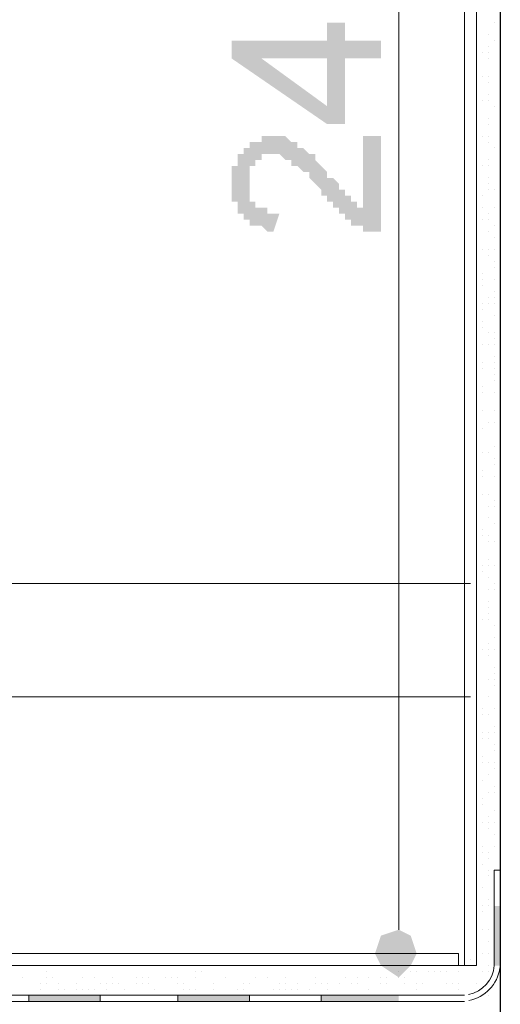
# Model space of a CAD drawing. Header units: metres. Extents: x 5.7 to 89.8, y 4 to 63.5.
# Tile 129 of 256: x 33.467 to 34.242, y 30.995 to 32.584. Entities that reach past the tile are written whole.
import ezdxf

# ---------------------------------------------------------------- set-up
doc = ezdxf.new("R2010")
doc.units = ezdxf.units.M
doc.header["$MEASUREMENT"] = 0
for name, color, linetype in [('PDF17_dim', 7, 'Continuous'), ('PDF17_furn', 7, 'Continuous'), ('PDF17_hatch-borshi', 7, 'Continuous'), ('PDF17_kaff', 7, 'Continuous'), ('PDF17_wall', 7, 'Continuous')]:
    doc.layers.add(name, color=color, linetype=linetype)

msp = doc.modelspace()

# ---------------------------------------------------------------- hatches: boundary and pattern name
at = {"layer": 'PDF17_dim', "transparency": 33554559}
h = msp.add_hatch(color=256, dxfattribs=at)
h.paths.add_polyline_path([(34.0495, 32.5214), (33.9917, 32.5214), (33.9917, 32.4154), (33.9628, 32.4154), (33.8087, 32.5214), (33.8087, 32.5502), (33.9628, 32.5502), (33.9628, 32.5791), (33.9917, 32.5791), (33.9917, 32.5502), (34.0495, 32.5502)], flags=0)
h.paths.add_polyline_path([(33.9628, 32.5214), (33.8569, 32.5214), (33.9628, 32.4443)], flags=0)
msp.add_hatch(color=256, dxfattribs=at).paths.add_polyline_path([(34.0206, 32.3961), (34.0495, 32.3961), (34.0495, 32.242), (34.0399, 32.242), (34.0399, 32.242), (34.0399, 32.242), (34.0302, 32.242), (34.0302, 32.242), (34.0302, 32.242), (34.0302, 32.242), (34.0206, 32.242), (34.0206, 32.242), (34.0206, 32.242), (34.0206, 32.2517), (34.011, 32.2517), (34.011, 32.2517), (34.011, 32.2517), (34.0013, 32.2517), (34.0013, 32.2517), (34.0013, 32.2613), (34.0013, 32.2613), (33.9917, 32.2613), (33.9917, 32.2613), (33.9917, 32.2613), (33.9917, 32.2709), (33.9917, 32.2709), (33.9821, 32.2709), (33.9821, 32.2709), (33.9821, 32.2709), (33.9821, 32.2806), (33.9725, 32.2806), (33.9725, 32.2806), (33.9725, 32.2806), (33.9725, 32.2902), (33.9628, 32.2902), (33.9628, 32.2902), (33.9628, 32.2998), (33.9628, 32.2998), (33.9532, 32.2998), (33.9532, 32.3095), (33.9532, 32.3095), (33.9532, 32.3095), (33.9436, 32.3191), (33.9436, 32.3191), (33.9436, 32.3191), (33.9339, 32.3287), (33.9339, 32.3287), (33.9339, 32.3287), (33.9339, 32.3287), (33.9339, 32.3384), (33.9243, 32.3384), (33.9243, 32.3384), (33.9243, 32.3384), (33.9243, 32.3384), (33.9147, 32.348), (33.9147, 32.348), (33.9147, 32.348), (33.9147, 32.348), (33.9147, 32.348), (33.905, 32.348), (33.905, 32.3576), (33.905, 32.3576), (33.8954, 32.3576), (33.8954, 32.3576), (33.8954, 32.3576), (33.8954, 32.3576), (33.8858, 32.3673), (33.8858, 32.3673), (33.8858, 32.3673), (33.8761, 32.3673), (33.8761, 32.3673), (33.8761, 32.3673), (33.8665, 32.3673), (33.8665, 32.3673), (33.8665, 32.3673), (33.8569, 32.3673), (33.8569, 32.3576), (33.8569, 32.3576), (33.8569, 32.3576), (33.8472, 32.3576), (33.8472, 32.3576), (33.8472, 32.3576), (33.8472, 32.3576), (33.8472, 32.348), (33.8376, 32.348), (33.8376, 32.348), (33.8376, 32.3384), (33.8376, 32.3384), (33.8376, 32.3384), (33.8376, 32.3384), (33.8376, 32.3287), (33.8376, 32.3287), (33.8376, 32.3191), (33.8376, 32.3191), (33.8376, 32.3191), (33.8376, 32.3095), (33.8376, 32.3095), (33.8376, 32.3095), (33.8376, 32.2998), (33.8376, 32.2998), (33.8376, 32.2998), (33.8376, 32.2902), (33.8376, 32.2902), (33.8472, 32.2902), (33.8472, 32.2902), (33.8472, 32.2902), (33.8472, 32.2806), (33.8472, 32.2806), (33.8569, 32.2806), (33.8569, 32.2806), (33.8569, 32.2806), (33.8569, 32.2806), (33.8665, 32.2806), (33.8665, 32.2709), (33.8665, 32.2709), (33.8761, 32.2709), (33.8761, 32.2709), (33.8858, 32.2709), (33.8761, 32.242), (33.8761, 32.242), (33.8665, 32.242), (33.8665, 32.242), (33.8665, 32.242), (33.8569, 32.2517), (33.8569, 32.2517), (33.8569, 32.2517), (33.8472, 32.2517), (33.8472, 32.2517), (33.8472, 32.2517), (33.8376, 32.2517), (33.8376, 32.2517), (33.8376, 32.2613), (33.8376, 32.2613), (33.828, 32.2613), (33.828, 32.2613), (33.828, 32.2613), (33.828, 32.2709), (33.828, 32.2709), (33.8184, 32.2709), (33.8184, 32.2709), (33.8184, 32.2806), (33.8184, 32.2806), (33.8184, 32.2806), (33.8184, 32.2806), (33.8184, 32.2902), (33.8087, 32.2902), (33.8087, 32.2902), (33.8087, 32.2998), (33.8087, 32.2998), (33.8087, 32.2998), (33.8087, 32.3095), (33.8087, 32.3095), (33.8087, 32.3191), (33.8087, 32.3191), (33.8087, 32.3191), (33.8087, 32.3287), (33.8087, 32.3287), (33.8087, 32.3287), (33.8087, 32.3384), (33.8087, 32.3384), (33.8087, 32.3384), (33.8087, 32.348), (33.8087, 32.348), (33.8184, 32.348), (33.8184, 32.3576), (33.8184, 32.3576), (33.8184, 32.3576), (33.8184, 32.3673), (33.8184, 32.3673), (33.8184, 32.3673), (33.828, 32.3673), (33.828, 32.3769), (33.828, 32.3769), (33.828, 32.3769), (33.828, 32.3769), (33.8376, 32.3769), (33.8376, 32.3865), (33.8376, 32.3865), (33.8376, 32.3865), (33.8472, 32.3865), (33.8472, 32.3865), (33.8472, 32.3865), (33.8569, 32.3865), (33.8569, 32.3961), (33.8569, 32.3961), (33.8569, 32.3961), (33.8665, 32.3961), (33.8665, 32.3961), (33.8665, 32.3961), (33.8761, 32.3961), (33.8761, 32.3961), (33.8761, 32.3961), (33.8858, 32.3961), (33.8858, 32.3961), (33.8858, 32.3961), (33.8954, 32.3961), (33.8954, 32.3961), (33.8954, 32.3961), (33.905, 32.3865), (33.905, 32.3865), (33.905, 32.3865), (33.905, 32.3865), (33.9147, 32.3865), (33.9147, 32.3865), (33.9147, 32.3865), (33.9147, 32.3769), (33.9243, 32.3769), (33.9243, 32.3769), (33.9243, 32.3769), (33.9339, 32.3673), (33.9339, 32.3673), (33.9339, 32.3673), (33.9339, 32.3673), (33.9339, 32.3673), (33.9436, 32.3673), (33.9436, 32.3576), (33.9436, 32.3576), (33.9436, 32.3576), (33.9436, 32.3576), (33.9532, 32.348), (33.9532, 32.348), (33.9532, 32.348), (33.9532, 32.348), (33.9628, 32.3384), (33.9628, 32.3384), (33.9628, 32.3384), (33.9628, 32.3287), (33.9725, 32.3287), (33.9725, 32.3287), (33.9725, 32.3287), (33.9821, 32.3191), (33.9821, 32.3191), (33.9821, 32.3095), (33.9821, 32.3095), (33.9917, 32.3095), (33.9917, 32.3095), (33.9917, 32.2998), (33.9917, 32.2998), (34.0013, 32.2998), (34.0013, 32.2998), (34.0013, 32.2902), (34.0013, 32.2902), (34.0013, 32.2902), (34.0013, 32.2902), (34.011, 32.2902), (34.011, 32.2902), (34.011, 32.2806), (34.011, 32.2806), (34.0206, 32.2806), (34.0206, 32.2806), (34.0206, 32.2806)])

# ---------------------------------------------------------------- linework, layer by layer
at = {"layer": 'PDF17_dim', "lineweight": 20}
for points in [[(34.0784, 33.889), (34.0784, 33.8505), (34.0784, 31.1537), (34.0784, 31.1152)], [(34.0206, 31.0767), (34.0013, 31.0767)]]:
    msp.add_lwpolyline(points, dxfattribs=at)
at = {"layer": 'PDF17_dim', "transparency": 33554559}
for points in [[(34.0784, 31.0767), (34.0495, 31.1056), (34.0399, 31.0767)], [(34.0784, 31.1152), (34.0784, 31.0767), (34.0495, 31.1056)], [(34.0977, 31.1056), (34.0784, 31.1152), (34.0784, 31.0767)], [(34.0784, 31.0767), (34.1073, 31.0767), (34.0977, 31.1056)], [(34.0399, 31.0767), (34.0495, 31.0574), (34.0784, 31.0767)], [(34.0495, 31.0574), (34.0784, 31.0767), (34.0784, 31.0381)], [(34.0784, 31.0381), (34.0977, 31.0574), (34.0784, 31.0767)], [(34.0977, 31.0574), (34.0784, 31.0767), (34.1073, 31.0767)]]:
    msp.add_solid(points, dxfattribs=at)
at = {"layer": 'PDF17_furn', "lineweight": 18}
for points in [[(34.194, 31.6738), (31.7188, 31.6738)], [(32.3159, 31.4908), (34.194, 31.4908)]]:
    msp.add_lwpolyline(points, dxfattribs=at)
at = {"layer": 'PDF17_hatch-borshi', "lineweight": 18}
for points in [[(34.2036, 32.5791), (34.2036, 32.5791)], [(34.2325, 32.5791), (34.2325, 32.5791)], [(34.2229, 32.5599), (34.2229, 32.5599)], [(34.2325, 32.5502), (34.2325, 32.5502)], [(34.2421, 32.5502), (34.2421, 32.5502)], [(34.2036, 32.531), (34.2036, 32.531)], [(34.2132, 32.531), (34.2132, 32.531)], [(34.2229, 32.5406), (34.2229, 32.5406)], [(34.2229, 32.531), (34.2229, 32.531)], [(34.2229, 32.5214), (34.2229, 32.5214)], [(34.2421, 32.5117), (34.2421, 32.5117)], [(34.2036, 32.4828), (34.2036, 32.4828)], [(34.2132, 32.4925), (34.2132, 32.4925)], [(34.2229, 32.4925), (34.2229, 32.4925)], [(34.2229, 32.4925), (34.2229, 32.4925)], [(34.2229, 32.4828), (34.2229, 32.4828)], [(34.2132, 32.4539), (34.2132, 32.4539)], [(34.2229, 32.4636), (34.2229, 32.4636)], [(34.2229, 32.4539), (34.2229, 32.4539)], [(34.2036, 32.4443), (34.2036, 32.4443)], [(34.2325, 32.4443), (34.2325, 32.4443)], [(34.2421, 32.4443), (34.2421, 32.4443)], [(34.2421, 32.4443), (34.2421, 32.4443)], [(34.2229, 32.425), (34.2229, 32.425)], [(34.2229, 32.4154), (34.2229, 32.4154)], [(34.2132, 32.3961), (34.2132, 32.3961)], [(34.2229, 32.3961), (34.2229, 32.3961)], [(34.2229, 32.3961), (34.2229, 32.3961)], [(34.2229, 32.3865), (34.2229, 32.3865)], [(34.2325, 32.3769), (34.2325, 32.3769)], [(34.2229, 32.3576), (34.2229, 32.3576)], [(34.2036, 32.348), (34.2036, 32.348)], [(34.2132, 32.348), (34.2132, 32.348)], [(34.2132, 32.348), (34.2132, 32.348)], [(34.2229, 32.348), (34.2229, 32.348)], [(34.2229, 32.3287), (34.2229, 32.3287)], [(34.2229, 32.3191), (34.2229, 32.3191)], [(34.2229, 32.3095), (34.2229, 32.3095)], [(34.2325, 32.3095), (34.2325, 32.3095)], [(34.2132, 32.2998), (34.2132, 32.2998)], [(34.2036, 32.2806), (34.2036, 32.2806)], [(34.2036, 32.2806), (34.2036, 32.2806)], [(34.2132, 32.2806), (34.2132, 32.2806)], [(34.2325, 32.2806), (34.2325, 32.2806)], [(34.2132, 32.2613), (34.2132, 32.2613)], [(34.2229, 32.2709), (34.2229, 32.2709)], [(34.2229, 32.2613), (34.2229, 32.2613)], [(34.2229, 32.2613), (34.2229, 32.2613)], [(34.2325, 32.2517), (34.2325, 32.2517)], [(34.2036, 32.2324), (34.2036, 32.2324)], [(34.2229, 32.242), (34.2229, 32.242)], [(34.2325, 32.2324), (34.2325, 32.2324)], [(34.2036, 32.2228), (34.2036, 32.2228)], [(34.2132, 32.2132), (34.2132, 32.2132)], [(34.2229, 32.2132), (34.2229, 32.2132)], [(34.2325, 32.2132), (34.2325, 32.2132)], [(34.2229, 32.2035), (34.2229, 32.2035)], [(34.2036, 32.1939), (34.2036, 32.1939)], [(34.2325, 32.1939), (34.2325, 32.1939)], [(34.2325, 32.1843), (34.2325, 32.1843)], [(34.2036, 32.165), (34.2036, 32.165)], [(34.2132, 32.1746), (34.2132, 32.1746)], [(34.2132, 32.165), (34.2132, 32.165)], [(34.2325, 32.165), (34.2325, 32.165)], [(34.2132, 32.1554), (34.2132, 32.1554)], [(34.2229, 32.1361), (34.2229, 32.1361)], [(34.2325, 32.1457), (34.2325, 32.1457)], [(34.2325, 32.1361), (34.2325, 32.1361)], [(34.2132, 32.1265), (34.2132, 32.1265)], [(34.2132, 32.1168), (34.2132, 32.1168)], [(34.2229, 32.1265), (34.2229, 32.1265)], [(34.2325, 32.1265), (34.2325, 32.1265)], [(34.2036, 32.1072), (34.2036, 32.1072)], [(34.2325, 32.1072), (34.2325, 32.1072)], [(34.2132, 32.0976), (34.2132, 32.0976)], [(34.2132, 32.0976), (34.2132, 32.0976)], [(34.2132, 32.0879), (34.2132, 32.0879)], [(34.2229, 32.0783), (34.2229, 32.0783)], [(34.2325, 32.0783), (34.2325, 32.0783)], [(34.2325, 32.0783), (34.2325, 32.0783)], [(34.2132, 32.0591), (34.2132, 32.0591)], [(34.2229, 32.0591), (34.2229, 32.0591)], [(34.2325, 32.0687), (34.2325, 32.0687)], [(34.2325, 32.0591), (34.2325, 32.0591)], [(34.2325, 32.0398), (34.2325, 32.0398)], [(34.2132, 32.0302), (34.2132, 32.0302)], [(34.2325, 32.0302), (34.2325, 32.0302)], [(34.2132, 32.0205), (34.2132, 32.0205)], [(34.2132, 32.0205), (34.2132, 32.0205)], [(34.2325, 32.0205), (34.2325, 32.0205)], [(34.2325, 32.0109), (34.2325, 32.0109)], [(34.2132, 31.9916), (34.2132, 31.9916)], [(34.2132, 31.9916), (34.2132, 31.9916)], [(34.2325, 32.0013), (34.2325, 32.0013)], [(34.2132, 31.982), (34.2132, 31.982)], [(34.2325, 31.982), (34.2325, 31.982)], [(34.2421, 31.9724), (34.2421, 31.9724)], [(34.2132, 31.9531), (34.2132, 31.9531)], [(34.2132, 31.9531), (34.2132, 31.9531)], [(34.2325, 31.9531), (34.2325, 31.9531)], [(34.2229, 31.9338), (34.2229, 31.9338)], [(34.2325, 31.9338), (34.2325, 31.9338)], [(34.2325, 31.9338), (34.2325, 31.9338)], [(34.2132, 31.9242), (34.2132, 31.9242)], [(34.2132, 31.9242), (34.2132, 31.9242)], [(34.2325, 31.8953), (34.2325, 31.8953)], [(34.2132, 31.8857), (34.2132, 31.8857)], [(34.2132, 31.8857), (34.2132, 31.8857)], [(34.2132, 31.8857), (34.2132, 31.8857)], [(34.2229, 31.8857), (34.2229, 31.8857)], [(34.2325, 31.8761), (34.2325, 31.8761)], [(34.2325, 31.8761), (34.2325, 31.8761)], [(34.2325, 31.8664), (34.2325, 31.8664)], [(34.2036, 31.8472), (34.2036, 31.8472)], [(34.2132, 31.8568), (34.2132, 31.8568)], [(34.2132, 31.8472), (34.2132, 31.8472)], [(34.2325, 31.8472), (34.2325, 31.8472)], [(34.2421, 31.8375), (34.2421, 31.8375)], [(34.2132, 31.8183), (34.2132, 31.8183)], [(34.2132, 31.8183), (34.2132, 31.8183)], [(34.2229, 31.8183), (34.2229, 31.8183)], [(34.2229, 31.799), (34.2229, 31.799)], [(34.2325, 31.8086), (34.2325, 31.8086)], [(34.2325, 31.799), (34.2325, 31.799)], [(34.2036, 31.7894), (34.2036, 31.7894)], [(34.2229, 31.7797), (34.2229, 31.7797)], [(34.2325, 31.7701), (34.2325, 31.7701)], [(34.2132, 31.7605), (34.2132, 31.7605)], [(34.2132, 31.7509), (34.2132, 31.7509)], [(34.2132, 31.7509), (34.2132, 31.7509)], [(34.2229, 31.7509), (34.2229, 31.7509)], [(34.2229, 31.7412), (34.2229, 31.7412)], [(34.2325, 31.7412), (34.2325, 31.7412)], [(34.2421, 31.7509), (34.2421, 31.7509)], [(34.2229, 31.7123), (34.2229, 31.7123)], [(34.2036, 31.7027), (34.2036, 31.7027)], [(34.2132, 31.7027), (34.2132, 31.7027)], [(34.2132, 31.6931), (34.2132, 31.6931)], [(34.2229, 31.7027), (34.2229, 31.7027)], [(34.2325, 31.7027), (34.2325, 31.7027)], [(34.2325, 31.7027), (34.2325, 31.7027)], [(34.2036, 31.6834), (34.2036, 31.6834)], [(34.2229, 31.6834), (34.2229, 31.6834)], [(34.2229, 31.6834), (34.2229, 31.6834)], [(34.2325, 31.6738), (34.2325, 31.6738)], [(34.2229, 31.6642), (34.2229, 31.6642)], [(34.2325, 31.6642), (34.2325, 31.6642)], [(34.2229, 31.6449), (34.2229, 31.6449)], [(34.2229, 31.6353), (34.2229, 31.6353)], [(34.2229, 31.6257), (34.2229, 31.6257)], [(34.2132, 31.616), (34.2132, 31.616)], [(34.2229, 31.616), (34.2229, 31.616)], [(34.2036, 31.6064), (34.2036, 31.6064)], [(34.2325, 31.6064), (34.2325, 31.6064)], [(34.2229, 31.5775), (34.2229, 31.5775)], [(34.2325, 31.5871), (34.2325, 31.5871)], [(34.2036, 31.5679), (34.2036, 31.5679)], [(34.2132, 31.5679), (34.2132, 31.5679)], [(34.2132, 31.5679), (34.2132, 31.5679)], [(34.2229, 31.5679), (34.2229, 31.5679)], [(34.2325, 31.5679), (34.2325, 31.5679)], [(34.2036, 31.5582), (34.2036, 31.5582)], [(34.2229, 31.5582), (34.2229, 31.5582)], [(34.2036, 31.5293), (34.2036, 31.5293)], [(34.2325, 31.539), (34.2325, 31.539)], [(34.2325, 31.5293), (34.2325, 31.5293)], [(34.2421, 31.539), (34.2421, 31.539)], [(34.2229, 31.5197), (34.2229, 31.5197)], [(34.2325, 31.5197), (34.2325, 31.5197)], [(34.2325, 31.5197), (34.2325, 31.5197)], [(34.2036, 31.5101), (34.2036, 31.5101)], [(34.2036, 31.5004), (34.2036, 31.5004)], [(34.2325, 31.5101), (34.2325, 31.5101)], [(34.2036, 31.4908), (34.2036, 31.4908)], [(34.2229, 31.4908), (34.2229, 31.4908)], [(34.2421, 31.4812), (34.2421, 31.4812)], [(34.2132, 31.4716), (34.2132, 31.4716)], [(34.2325, 31.4716), (34.2325, 31.4716)], [(34.2132, 31.4619), (34.2132, 31.4619)], [(34.2229, 31.4619), (34.2229, 31.4619)], [(34.2325, 31.4427), (34.2325, 31.4427)], [(34.2132, 31.433), (34.2132, 31.433)], [(34.2132, 31.4234), (34.2132, 31.4234)], [(34.2132, 31.4234), (34.2132, 31.4234)], [(34.2229, 31.433), (34.2229, 31.433)], [(34.2229, 31.4234), (34.2229, 31.4234)], [(34.2325, 31.433), (34.2325, 31.433)], [(34.2325, 31.4138), (34.2325, 31.4138)], [(34.2325, 31.4041), (34.2325, 31.4041)], [(34.2132, 31.3945), (34.2132, 31.3945)], [(34.2036, 31.3752), (34.2036, 31.3752)], [(34.2132, 31.3849), (34.2132, 31.3849)], [(34.2229, 31.3849), (34.2229, 31.3849)], [(34.2229, 31.3849), (34.2229, 31.3849)], [(34.2325, 31.3849), (34.2325, 31.3849)], [(34.2325, 31.3752), (34.2325, 31.3752)], [(34.2132, 31.356), (34.2132, 31.356)], [(34.2229, 31.3656), (34.2229, 31.3656)], [(34.2325, 31.3463), (34.2325, 31.3463)], [(34.2132, 31.3271), (34.2132, 31.3271)], [(34.2229, 31.3367), (34.2229, 31.3367)], [(34.2325, 31.3367), (34.2325, 31.3367)], [(34.2421, 31.3367), (34.2421, 31.3367)], [(34.2036, 31.3078), (34.2036, 31.3078)], [(34.2132, 31.3175), (34.2132, 31.3175)], [(34.2325, 31.3078), (34.2325, 31.3078)], [(34.2229, 31.2982), (34.2229, 31.2982)], [(34.2132, 31.2886), (34.2132, 31.2886)], [(34.2132, 31.2886), (34.2132, 31.2886)], [(34.2229, 31.2886), (34.2229, 31.2886)], [(34.2229, 31.2886), (34.2229, 31.2886)], [(34.2229, 31.2789), (34.2229, 31.2789)], [(34.2325, 31.2886), (34.2325, 31.2886)], [(34.2325, 31.2693), (34.2325, 31.2693)], [(34.2036, 31.25), (34.2036, 31.25)], [(34.2132, 31.25), (34.2132, 31.25)], [(34.2132, 31.25), (34.2132, 31.25)], [(34.2325, 31.25), (34.2325, 31.25)], [(34.2132, 31.2404), (34.2132, 31.2404)], [(34.2229, 31.2404), (34.2229, 31.2404)], [(34.2229, 31.2308), (34.2229, 31.2308)], [(34.2421, 31.2308), (34.2421, 31.2308)], [(34.2421, 31.2308), (34.2421, 31.2308)], [(34.2132, 31.2211), (34.2132, 31.2211)], [(34.2229, 31.2115), (34.2229, 31.2115)], [(34.2229, 31.2019), (34.2229, 31.2019)], [(34.2036, 31.1922), (34.2036, 31.1922)], [(34.2132, 31.1826), (34.2132, 31.1826)], [(34.2132, 31.1826), (34.2132, 31.1826)], [(34.2229, 31.1634), (34.2229, 31.1634)], [(34.2132, 31.1537), (34.2132, 31.1537)], [(34.2229, 31.1537), (34.2229, 31.1537)], [(34.2229, 31.1537), (34.2229, 31.1537)], [(34.2132, 31.1441), (34.2132, 31.1441)], [(34.2132, 31.1152), (34.2132, 31.1152)], [(34.2229, 31.1152), (34.2229, 31.1152)], [(34.2229, 31.0959), (34.2229, 31.0959)], [(34.2036, 31.0767), (34.2036, 31.0767)], [(34.2132, 31.0767), (34.2132, 31.0767)], [(34.2229, 31.0767), (34.2229, 31.0767)], [(34.1747, 31.0574), (34.1747, 31.0574)], [(34.1843, 31.0574), (34.1843, 31.0574)], [(34.194, 31.067), (34.194, 31.067)], [(34.194, 31.067), (34.194, 31.067)], [(34.194, 31.0574), (34.194, 31.0574)], [(34.2036, 31.0574), (34.2036, 31.0574)], [(34.2229, 31.0574), (34.2229, 31.0574)], [(33.4716, 31.0381), (33.4716, 31.0381)], [(33.5102, 31.0478), (33.5102, 31.0478)], [(33.5102, 31.0381), (33.5102, 31.0381)], [(33.5198, 31.0381), (33.5198, 31.0381)], [(33.5679, 31.0381), (33.5679, 31.0381)], [(33.5872, 31.0381), (33.5872, 31.0381)], [(33.6161, 31.0381), (33.6161, 31.0381)], [(33.6546, 31.0381), (33.6546, 31.0381)], [(33.6643, 31.0381), (33.6643, 31.0381)], [(33.6739, 31.0381), (33.6739, 31.0381)], [(33.7028, 31.0381), (33.7028, 31.0381)], [(33.7028, 31.0381), (33.7028, 31.0381)], [(33.7124, 31.0381), (33.7124, 31.0381)], [(33.722, 31.0381), (33.722, 31.0381)], [(33.722, 31.0381), (33.722, 31.0381)], [(33.7509, 31.0478), (33.7509, 31.0478)], [(33.7509, 31.0381), (33.7509, 31.0381)], [(33.7606, 31.0478), (33.7606, 31.0478)], [(33.7991, 31.0381), (33.7991, 31.0381)], [(33.7991, 31.0381), (33.7991, 31.0381)], [(33.8472, 31.0381), (33.8472, 31.0381)], [(33.8665, 31.0381), (33.8665, 31.0381)], [(33.8954, 31.0381), (33.8954, 31.0381)], [(33.9436, 31.0381), (33.9436, 31.0381)], [(33.9436, 31.0381), (33.9436, 31.0381)], [(33.9917, 31.0381), (33.9917, 31.0381)], [(34.011, 31.0381), (34.011, 31.0381)], [(34.0302, 31.0381), (34.0302, 31.0381)], [(34.0302, 31.0381), (34.0302, 31.0381)], [(34.0495, 31.0381), (34.0495, 31.0381)], [(34.0591, 31.0381), (34.0591, 31.0381)], [(34.0784, 31.0478), (34.0784, 31.0478)], [(34.0784, 31.0381), (34.0784, 31.0381)], [(34.088, 31.0381), (34.088, 31.0381)], [(34.0977, 31.0478), (34.0977, 31.0478)], [(34.1073, 31.0478), (34.1073, 31.0478)], [(34.1266, 31.0478), (34.1266, 31.0478)], [(34.1266, 31.0478), (34.1266, 31.0478)], [(34.1362, 31.0478), (34.1362, 31.0478)], [(34.1458, 31.0478), (34.1458, 31.0478)], [(34.1458, 31.0478), (34.1458, 31.0478)], [(34.1554, 31.0478), (34.1554, 31.0478)], [(34.1747, 31.0478), (34.1747, 31.0478)], [(34.2132, 31.0478), (34.2132, 31.0478)], [(34.2229, 31.0478), (34.2229, 31.0478)], [(33.5005, 31.0285), (33.5005, 31.0285)], [(33.5102, 31.0285), (33.5102, 31.0285)], [(33.5294, 31.0285), (33.5294, 31.0285)], [(33.5583, 31.0285), (33.5583, 31.0285)], [(33.5968, 31.0285), (33.5968, 31.0285)], [(33.6065, 31.0285), (33.6065, 31.0285)], [(33.6065, 31.0285), (33.6065, 31.0285)], [(33.6161, 31.0285), (33.6161, 31.0285)], [(33.6161, 31.0285), (33.6161, 31.0285)], [(33.6257, 31.0285), (33.6257, 31.0285)], [(33.6546, 31.0285), (33.6546, 31.0285)], [(33.6643, 31.0285), (33.6643, 31.0285)], [(33.6643, 31.0285), (33.6643, 31.0285)], [(33.6739, 31.0285), (33.6739, 31.0285)], [(33.6739, 31.0285), (33.6739, 31.0285)], [(33.722, 31.0285), (33.722, 31.0285)], [(33.7317, 31.0285), (33.7317, 31.0285)], [(33.7798, 31.0285), (33.7798, 31.0285)], [(33.828, 31.0285), (33.828, 31.0285)], [(33.8376, 31.0285), (33.8376, 31.0285)], [(33.8858, 31.0285), (33.8858, 31.0285)], [(33.8954, 31.0285), (33.8954, 31.0285)], [(33.9147, 31.0285), (33.9147, 31.0285)], [(33.9436, 31.0285), (33.9436, 31.0285)], [(33.9532, 31.0285), (33.9532, 31.0285)], [(33.9532, 31.0285), (33.9532, 31.0285)], [(33.9628, 31.0285), (33.9628, 31.0285)], [(33.9628, 31.0285), (33.9628, 31.0285)], [(33.9821, 31.0285), (33.9821, 31.0285)], [(34.0013, 31.0285), (34.0013, 31.0285)], [(34.0013, 31.0285), (34.0013, 31.0285)], [(34.011, 31.0285), (34.011, 31.0285)], [(34.011, 31.0285), (34.011, 31.0285)], [(34.0495, 31.0285), (34.0495, 31.0285)], [(34.0591, 31.0285), (34.0591, 31.0285)], [(34.0591, 31.0285), (34.0591, 31.0285)], [(34.088, 31.0285), (34.088, 31.0285)], [(34.1073, 31.0285), (34.1073, 31.0285)], [(34.1073, 31.0285), (34.1073, 31.0285)], [(34.1169, 31.0285), (34.1169, 31.0285)], [(34.1554, 31.0285), (34.1554, 31.0285)], [(34.1554, 31.0285), (34.1554, 31.0285)], [(34.1651, 31.0285), (34.1651, 31.0285)], [(34.1747, 31.0285), (34.1747, 31.0285)], [(34.2036, 31.0285), (34.2036, 31.0285)], [(33.4716, 31.0093), (33.4716, 31.0093)], [(33.4716, 31.0093), (33.4716, 31.0093)], [(33.4813, 31.0093), (33.4813, 31.0093)], [(33.4813, 31.0093), (33.4813, 31.0093)], [(33.5005, 31.0189), (33.5005, 31.0189)], [(33.5102, 31.0093), (33.5102, 31.0093)], [(33.5198, 31.0093), (33.5198, 31.0093)], [(33.5294, 31.0189), (33.5294, 31.0189)], [(33.5294, 31.0093), (33.5294, 31.0093)], [(33.539, 31.0189), (33.539, 31.0189)], [(33.5487, 31.0093), (33.5487, 31.0093)], [(33.5583, 31.0189), (33.5583, 31.0189)], [(33.5679, 31.0189), (33.5679, 31.0189)], [(33.5776, 31.0189), (33.5776, 31.0189)], [(33.5872, 31.0189), (33.5872, 31.0189)], [(33.5872, 31.0093), (33.5872, 31.0093)], [(33.6065, 31.0189), (33.6065, 31.0189)], [(33.6161, 31.0093), (33.6161, 31.0093)], [(33.6354, 31.0189), (33.6354, 31.0189)], [(33.645, 31.0093), (33.645, 31.0093)], [(33.6835, 31.0189), (33.6835, 31.0189)], [(33.6931, 31.0093), (33.6931, 31.0093)], [(33.7028, 31.0093), (33.7028, 31.0093)], [(33.7317, 31.0189), (33.7317, 31.0189)], [(33.7413, 31.0189), (33.7413, 31.0189)], [(33.7509, 31.0189), (33.7509, 31.0189)], [(33.7509, 31.0093), (33.7509, 31.0093)], [(33.7798, 31.0189), (33.7798, 31.0189)], [(33.8087, 31.0093), (33.8087, 31.0093)], [(33.8184, 31.0189), (33.8184, 31.0189)], [(33.8184, 31.0093), (33.8184, 31.0093)], [(33.828, 31.0189), (33.828, 31.0189)], [(33.8376, 31.0093), (33.8376, 31.0093)], [(33.8569, 31.0093), (33.8569, 31.0093)], [(33.8665, 31.0093), (33.8665, 31.0093)], [(33.8665, 31.0093), (33.8665, 31.0093)], [(33.8761, 31.0189), (33.8761, 31.0189)], [(33.8858, 31.0189), (33.8858, 31.0189)], [(33.8858, 31.0189), (33.8858, 31.0189)], [(33.8954, 31.0189), (33.8954, 31.0189)], [(33.905, 31.0189), (33.905, 31.0189)], [(33.9147, 31.0189), (33.9147, 31.0189)], [(33.9243, 31.0093), (33.9243, 31.0093)], [(33.9339, 31.0189), (33.9339, 31.0189)], [(33.9436, 31.0093), (33.9436, 31.0093)], [(33.9628, 31.0189), (33.9628, 31.0189)], [(33.9821, 31.0093), (33.9821, 31.0093)], [(33.9917, 31.0093), (33.9917, 31.0093)], [(34.0302, 31.0189), (34.0302, 31.0189)], [(34.0302, 31.0093), (34.0302, 31.0093)], [(34.0302, 31.0093), (34.0302, 31.0093)], [(34.0784, 31.0093), (34.0784, 31.0093)], [(34.088, 31.0093), (34.088, 31.0093)], [(34.1073, 31.0189), (34.1073, 31.0189)], [(34.1266, 31.0093), (34.1266, 31.0093)], [(34.1458, 31.0093), (34.1458, 31.0093)], [(34.1747, 31.0189), (34.1747, 31.0189)], [(34.1747, 31.0093), (34.1747, 31.0093)], [(34.1747, 31.0093), (34.1747, 31.0093)], [(34.1747, 31.0093), (34.1747, 31.0093)], [(34.2229, 31.0093), (34.2229, 31.0093)], [(34.2229, 31.0093), (34.2229, 31.0093)], [(34.2421, 31.0189), (34.2421, 31.0189)], [(34.0784, 30.9996), (34.0784, 30.9996)]]:
    msp.add_lwpolyline(points, dxfattribs=at)
at = {"layer": 'PDF17_kaff', "lineweight": 20}
for points in [[(34.2036, 33.9275), (34.2036, 31.0574), (34.1843, 31.0574), (31.7188, 31.0574), (31.7188, 31.0767), (34.1747, 31.0767), (34.1747, 31.0574)], [(34.1843, 31.0574), (34.1843, 33.9275)]]:
    msp.add_lwpolyline(points, dxfattribs=at)
at = {"layer": 'PDF17_kaff', "color": 23, "lineweight": 20, "true_color": 0xdb887d}
for points in [[(34.2421, 31.0478), (34.2421, 31.2115), (34.2325, 31.2115), (34.2325, 31.0574, -0.333414), (34.1909, 31.0105)], [(34.1843, 30.9996), (31.7091, 30.9996, -0.35786), (31.6519, 31.0535)], [(34.1843, 31.0093), (31.7091, 31.0093, -0.375097), (31.6611, 31.0586)]]:
    msp.add_lwpolyline(points, format="xyb", dxfattribs=at)
for points in [[(33.4813, 31.0093), (33.4813, 30.9996)], [(33.722, 31.0093), (33.722, 30.9996)], [(33.8376, 31.0093), (33.8376, 30.9996)], [(33.9532, 31.0093), (33.9532, 30.9996)]]:
    msp.add_lwpolyline(points, dxfattribs=at)
msp.add_lwpolyline([(33.5968, 30.9996), (33.5968, 31.0093)], close=True, dxfattribs=at)
msp.add_arc((34.1795, 31.0622), 0.0626, 281.0687, 352.0239, dxfattribs=at)
at = {"layer": 'PDF17_kaff', "color": 23, "true_color": 0xdb887d, "transparency": 33554559}
for points in [[(34.2421, 31.0574), (34.2325, 31.0574), (34.2325, 31.1537)], [(34.2325, 31.1537), (34.2421, 31.1537), (34.2421, 31.0574)], [(34.2421, 31.0574), (34.2421, 31.0574), (34.2325, 31.0574)], [(33.4813, 30.9996), (33.5968, 30.9996), (33.4813, 31.0093)], [(33.5968, 30.9996), (33.4813, 31.0093), (33.5968, 31.0093)], [(33.4813, 30.9996), (33.5968, 30.9996), (33.4813, 31.0093)], [(33.5968, 30.9996), (33.4813, 31.0093), (33.5968, 31.0093)], [(33.722, 30.9996), (33.8376, 30.9996), (33.722, 31.0093)], [(33.8376, 30.9996), (33.722, 31.0093), (33.8376, 31.0093)], [(33.9532, 30.9996), (34.0784, 30.9996), (33.9532, 31.0093)], [(34.0784, 30.9996), (33.9532, 31.0093), (34.0784, 31.0093)]]:
    msp.add_solid(points, dxfattribs=at)
at = {"layer": 'PDF17_wall', "lineweight": 25}
msp.add_lwpolyline([(34.2421, 35.0158), (34.2421, 30.9611)], dxfattribs=at)

doc.saveas('drawing.dxf')
